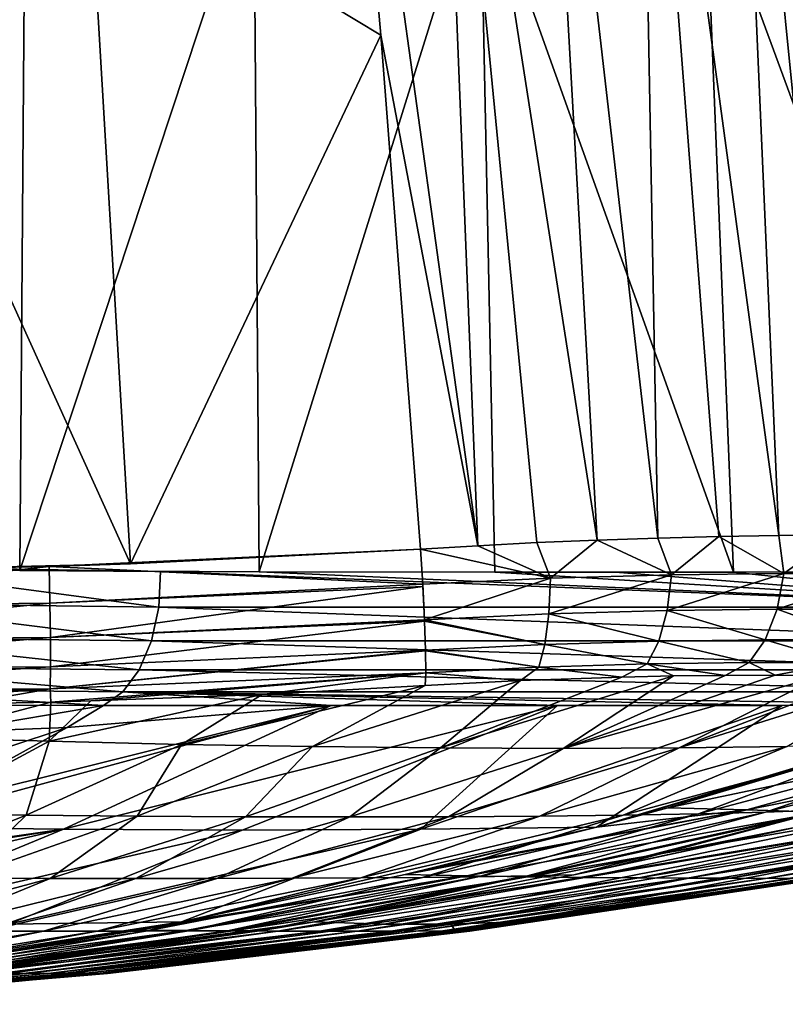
# Model space of a CAD drawing. Header units: metres. Extents: x -109 to 109, y -63 to 140.
# Tile 203 of 256: x 83.36 to 89.17, y -33.23 to -25.74. Entities that reach past the tile are written whole.
import ezdxf

# ---------------------------------------------------------------- set-up
doc = ezdxf.new("R2010")
doc.units = ezdxf.units.M
doc.layers.add('solid_502308_SW0001', color=7, linetype='CONTINUOUS')

msp = doc.modelspace()

# ---------------------------------------------------------------- linework, layer by layer
at = {"layer": 'solid_502308_SW0001'}
for points in [[(88.20652, -29.683811, 18.746817), (88.062027, -21.831959, 18.023813), (87.303139, -21.850935, 18.342606)], [(89.12484, -29.665642, 18.285698), (88.784157, -21.822145, 17.614407), (88.062027, -21.831959, 18.023813)], [(88.668495, -29.67248, 18.538494), (89.12484, -29.665642, 18.285698), (88.062027, -21.831959, 18.023813)], [(88.20652, -29.683811, 18.746817), (88.668495, -29.67248, 18.538494), (88.062027, -21.831959, 18.023813)], [(89.567696, -29.663374, 17.990814), (89.457687, -21.821667, 17.124821), (88.784157, -21.822145, 17.614407)], [(89.12484, -29.665642, 18.285698), (89.567696, -29.663374, 17.990814), (88.784157, -21.822145, 17.614407)], [(86.837967, -29.742239, 19.108324), (86.524689, -21.878906, 18.557617), (85.755653, -21.938784, 18.653214)], [(87.744423, -29.699492, 18.910601), (87.303139, -21.850935, 18.342606), (86.524689, -21.878906, 18.557617)], [(87.286835, -29.719168, 19.03071), (87.744423, -29.699492, 18.910601), (86.524689, -21.878906, 18.557617)], [(86.837967, -29.742239, 19.108324), (87.286835, -29.719168, 19.03071), (86.524689, -21.878906, 18.557617)], [(87.744423, -29.699492, 18.910601), (88.20652, -29.683811, 18.746817), (87.303139, -21.850935, 18.342606)], [(83.880814, -24.521862, 18.913002), (86.100304, -25.861841, 18.913191), (85.755653, -21.938784, 18.653214)], [(86.837967, -29.742239, 19.108324), (85.755653, -21.938784, 18.653214), (86.100304, -25.861841, 18.913191)], [(83.398071, -24.536474, -18.469723), (81.576668, -29.879784, -20.08251), (81.645569, -24.521868, -19.63928)], [(83.398071, -24.536474, -18.469723), (83.357712, -29.929745, -18.868874), (81.576668, -29.879784, -20.08251)], [(84.196915, -29.879791, 19.231091), (83.880814, -24.521862, 18.913002), (81.775566, -24.536476, 18.996902)], [(84.196915, -29.879791, 19.231091), (81.775566, -24.536476, 18.996902), (82.042747, -29.929747, 19.296103)], [(85.135246, -24.549185, -17.276522), (83.357712, -29.929745, -18.868874), (83.398071, -24.536474, -18.469723)], [(84.196915, -29.879791, 19.231091), (86.100304, -25.861841, 18.913191), (83.880814, -24.521862, 18.913002)], [(85.135246, -24.549185, -17.276522), (85.175697, -29.939701, -17.601845), (83.357712, -29.929745, -18.868874)], [(86.856094, -24.554462, -16.05969), (85.175697, -29.939701, -17.601845), (85.135246, -24.549185, -17.276522)], [(86.856094, -24.554462, -16.05969), (86.968109, -29.942436, -16.326023), (85.175697, -29.939701, -17.601845)], [(88.780365, -29.942444, -15.009432), (86.968109, -29.942436, -16.326023), (86.856094, -24.554462, -16.05969)], [(88.562195, -24.554499, -14.820246), (88.780365, -29.942444, -15.009432), (86.856094, -24.554462, -16.05969)], [(88.562195, -24.554499, -14.820246), (90.251343, -24.549223, -13.559797), (90.547768, -29.939732, -13.699072)], [(88.562195, -24.554499, -14.820246), (90.547768, -29.939732, -13.699072), (88.780365, -29.942444, -15.009432)], [(84.196915, -29.879791, 19.231091), (86.401909, -29.767963, 19.145357), (86.100304, -25.861841, 18.913191)], [(86.837967, -29.742239, 19.108324), (86.100304, -25.861841, 18.913191), (86.401909, -29.767963, 19.145357)], [(87.389786, -29.98909, 18.987877), (87.744423, -29.699492, 18.910601), (87.286835, -29.719168, 19.03071)], [(87.389786, -29.98909, 18.987877), (88.310089, -29.964195, 18.684286), (87.744423, -29.699492, 18.910601)], [(88.310089, -29.964195, 18.684286), (88.20652, -29.683811, 18.746817), (87.744423, -29.699492, 18.910601)], [(88.310089, -29.964195, 18.684286), (88.668495, -29.67248, 18.538494), (88.20652, -29.683811, 18.746817)], [(88.310089, -29.964195, 18.684286), (89.162888, -29.953424, 18.241259), (88.668495, -29.67248, 18.538494)], [(89.162888, -29.953424, 18.241259), (89.12484, -29.665642, 18.285698), (88.668495, -29.67248, 18.538494)], [(89.162888, -29.953424, 18.241259), (89.567696, -29.663374, 17.990814), (89.12484, -29.665642, 18.285698)], [(89.162888, -29.953424, 18.241259), (89.937141, -29.953451, 17.678442), (89.567696, -29.663374, 17.990814)], [(83.578407, -29.900412, 19.252098), (86.401909, -29.767963, 19.145357), (84.196915, -29.879791, 19.231091)], [(86.418625, -30.034201, 19.124462), (86.401909, -29.767963, 19.145357), (83.578407, -29.900412, 19.252098)], [(87.389786, -29.98909, 18.987877), (86.837967, -29.742239, 19.108324), (86.401909, -29.767963, 19.145357)], [(86.418625, -30.034201, 19.124462), (87.389786, -29.98909, 18.987877), (86.401909, -29.767963, 19.145357)], [(87.389786, -29.98909, 18.987877), (87.286835, -29.719168, 19.03071), (86.837967, -29.742239, 19.108324)], [(80.742607, -30.20982, 19.300304), (83.578407, -29.900412, 19.252098), (82.042747, -29.929747, 19.296103)], [(80.742607, -30.20982, 19.300304), (83.585365, -30.178535, 19.228464), (83.578407, -29.900412, 19.252098)], [(83.357712, -29.929745, -18.868874), (82.090172, -29.900431, -19.735435), (81.576668, -29.879784, -20.08251)], [(83.578407, -29.900412, 19.252098), (84.196915, -29.879791, 19.231091), (82.042747, -29.929747, 19.296103)], [(84.412094, -30.20982, -18.108017), (82.070686, -30.178545, -19.720381), (82.090172, -29.900431, -19.735435)], [(84.426094, -29.937273, -18.127611), (82.090172, -29.900431, -19.735435), (83.357712, -29.929745, -18.868874)], [(84.412094, -30.20982, -18.108017), (82.090172, -29.900431, -19.735435), (84.426094, -29.937273, -18.127611)], [(85.175697, -29.939701, -17.601845), (84.426094, -29.937273, -18.127611), (83.357712, -29.929745, -18.868874)], [(83.585365, -30.178535, 19.228464), (86.418625, -30.034201, 19.124462), (83.578407, -29.900412, 19.252098)], [(91.277031, -30.209913, -13.120853), (84.412094, -30.20982, -18.108017), (84.426094, -29.937273, -18.127611)], [(91.277031, -30.209913, -13.120853), (84.426094, -29.937273, -18.127611), (85.175697, -29.939701, -17.601845)], [(91.277031, -30.209913, -13.120853), (85.175697, -29.939701, -17.601845), (86.968109, -29.942436, -16.326023)], [(86.432663, -30.305202, 19.023117), (87.389786, -29.98909, 18.987877), (86.418625, -30.034201, 19.124462)], [(86.432663, -30.305202, 19.023117), (87.377754, -30.260757, 18.888069), (87.389786, -29.98909, 18.987877)], [(88.780365, -29.942444, -15.009432), (87.882576, -29.942736, -15.665037), (86.968109, -29.942436, -16.326023)], [(91.277031, -30.209913, -13.120853), (86.968109, -29.942436, -16.326023), (87.882576, -29.942736, -15.665037)], [(87.377754, -30.260757, 18.888069), (88.310089, -29.964195, 18.684286), (87.389786, -29.98909, 18.987877)], [(87.377754, -30.260757, 18.888069), (88.276627, -30.236036, 18.589985), (88.310089, -29.964195, 18.684286)], [(91.277031, -30.209913, -13.120853), (87.882576, -29.942736, -15.665037), (88.780365, -29.942444, -15.009432)], [(88.276627, -30.236036, 18.589985), (89.162888, -29.953424, 18.241259), (88.310089, -29.964195, 18.684286)], [(88.276627, -30.236036, 18.589985), (89.111786, -30.225281, 18.155281), (89.162888, -29.953424, 18.241259)], [(91.277031, -30.209913, -13.120853), (88.780365, -29.942444, -15.009432), (90.547768, -29.939732, -13.699072)], [(89.111786, -30.225281, 18.155281), (89.937141, -29.953451, 17.678442), (89.162888, -29.953424, 18.241259)], [(89.111786, -30.225281, 18.155281), (89.871208, -30.225307, 17.603233), (89.937141, -29.953451, 17.678442)], [(83.585365, -30.178535, 19.228464), (86.419632, -30.051355, 19.120602), (86.418625, -30.034201, 19.124462)], [(83.588921, -30.439367, 19.128891), (86.419632, -30.051355, 19.120602), (83.585365, -30.178535, 19.228464)], [(83.588921, -30.439367, 19.128891), (86.432663, -30.305202, 19.023117), (86.419632, -30.051355, 19.120602)], [(86.419632, -30.051355, 19.120602), (86.432663, -30.305202, 19.023117), (86.418625, -30.034201, 19.124462)], [(80.741051, -30.465639, 19.203266), (83.588921, -30.439367, 19.128891), (83.585365, -30.178535, 19.228464)], [(80.742607, -30.20982, 19.300304), (80.741051, -30.465639, 19.203266), (83.585365, -30.178535, 19.228464)], [(84.356323, -30.465639, -18.028591), (82.009293, -30.439367, -19.64192), (82.070686, -30.178545, -19.720381)], [(84.412094, -30.20982, -18.108017), (84.356323, -30.465639, -18.028591), (82.070686, -30.178545, -19.720381)], [(91.218712, -30.465841, -13.043228), (84.356323, -30.465639, -18.028591), (84.412094, -30.20982, -18.108017)], [(91.277031, -30.209913, -13.120853), (91.218712, -30.465841, -13.043228), (84.412094, -30.20982, -18.108017)], [(89.021561, -30.457069, 18.006811), (89.111786, -30.225281, 18.155281), (88.276627, -30.236036, 18.589985)], [(89.021561, -30.457069, 18.006811), (89.75782, -30.457096, 17.471603), (89.111786, -30.225281, 18.155281)], [(89.75782, -30.457096, 17.471603), (89.871208, -30.225307, 17.603233), (89.111786, -30.225281, 18.155281)], [(83.588921, -30.439367, 19.128891), (86.433159, -30.316471, 19.016823), (86.432663, -30.305202, 19.023117)], [(87.347084, -30.49242, 18.716894), (87.377754, -30.260757, 18.888069), (86.432663, -30.305202, 19.023117)], [(86.433159, -30.316471, 19.016823), (87.347084, -30.49242, 18.716894), (86.432663, -30.305202, 19.023117)], [(87.347084, -30.49242, 18.716894), (88.213539, -30.467852, 18.428152), (87.377754, -30.260757, 18.888069)], [(88.213539, -30.467852, 18.428152), (88.276627, -30.236036, 18.589985), (87.377754, -30.260757, 18.888069)], [(88.213539, -30.467852, 18.428152), (89.021561, -30.457069, 18.006811), (88.276627, -30.236036, 18.589985)], [(83.589287, -30.662556, 18.961121), (86.433159, -30.316471, 19.016823), (83.588921, -30.439367, 19.128891)], [(83.589287, -30.662556, 18.961121), (86.440826, -30.536051, 18.848328), (86.433159, -30.316471, 19.016823)], [(86.433159, -30.316471, 19.016823), (86.440826, -30.536051, 18.848328), (87.347084, -30.49242, 18.716894)], [(80.738228, -30.685579, 19.040537), (83.589287, -30.662556, 18.961121), (83.588921, -30.439367, 19.128891)], [(80.741051, -30.465639, 19.203266), (80.738228, -30.685579, 19.040537), (83.588921, -30.439367, 19.128891)], [(84.262955, -30.685579, -17.895283), (81.910385, -30.662552, -19.506418), (82.009293, -30.439367, -19.64192)], [(84.356323, -30.465639, -18.028591), (84.262955, -30.685579, -17.895283), (82.009293, -30.439367, -19.64192)], [(91.120743, -30.685871, -12.913177), (84.262955, -30.685579, -17.895283), (84.356323, -30.465639, -18.028591)], [(91.218712, -30.465841, -13.043228), (91.120743, -30.685871, -12.913177), (84.356323, -30.465639, -18.028591)], [(87.300423, -30.664639, 18.488701), (87.347084, -30.49242, 18.716894), (86.440826, -30.536051, 18.848328)], [(87.300423, -30.664639, 18.488701), (88.126167, -30.640188, 18.212341), (87.347084, -30.49242, 18.716894)], [(88.126167, -30.640188, 18.212341), (88.213539, -30.467852, 18.428152), (87.347084, -30.49242, 18.716894)], [(88.126167, -30.640188, 18.212341), (88.899834, -30.629343, 17.808277), (88.213539, -30.467852, 18.428152)], [(88.899834, -30.629343, 17.808277), (89.021561, -30.457069, 18.006811), (88.213539, -30.467852, 18.428152)], [(88.899834, -30.629343, 17.808277), (89.606514, -30.629368, 17.294577), (89.021561, -30.457069, 18.006811)], [(89.606514, -30.629368, 17.294577), (89.75782, -30.457096, 17.471603), (89.021561, -30.457069, 18.006811)], [(83.586441, -30.830704, 18.738232), (86.440964, -30.541798, 18.842447), (86.440826, -30.536051, 18.848328)], [(83.586441, -30.830704, 18.738232), (86.440826, -30.536051, 18.848328), (83.589287, -30.662556, 18.961121)], [(83.586441, -30.830704, 18.738232), (86.442543, -30.709019, 18.611633), (86.440964, -30.541798, 18.842447)], [(86.440964, -30.541798, 18.842447), (87.300423, -30.664639, 18.488701), (86.440826, -30.536051, 18.848328)], [(86.440964, -30.541798, 18.842447), (86.442543, -30.709019, 18.611633), (87.300423, -30.664639, 18.488701)], [(80.734367, -30.853172, 18.824299), (83.586441, -30.830704, 18.738232), (83.589287, -30.662556, 18.961121)], [(80.738228, -30.685579, 19.040537), (80.734367, -30.853172, 18.824299), (83.589287, -30.662556, 18.961121)], [(84.138977, -30.853172, -17.718075), (81.781685, -30.830702, -19.324442), (81.910385, -30.662552, -19.506418)], [(84.262955, -30.685579, -17.895283), (84.138977, -30.853172, -17.718075), (81.910385, -30.662552, -19.506418)], [(86.442543, -30.709019, 18.611633), (87.160889, -30.766102, 18.242744), (87.300423, -30.664639, 18.488701)], [(87.300423, -30.664639, 18.488701), (87.160889, -30.766102, 18.242744), (87.931793, -30.740484, 17.9995)], [(87.300423, -30.664639, 18.488701), (87.931793, -30.740484, 17.9995), (88.126167, -30.640188, 18.212341)], [(88.126167, -30.640188, 18.212341), (87.931793, -30.740484, 17.9995), (88.325539, -30.732491, 17.820213)], [(88.126167, -30.640188, 18.212341), (88.717438, -30.72773, 17.601908), (88.899834, -30.629343, 17.808277)], [(88.126167, -30.640188, 18.212341), (88.325539, -30.732491, 17.820213), (88.717438, -30.72773, 17.601908)], [(88.899834, -30.629343, 17.808277), (88.717438, -30.72773, 17.601908), (89.098618, -30.726145, 17.347757)], [(88.899834, -30.629343, 17.808277), (89.098618, -30.726145, 17.347757), (89.606514, -30.629368, 17.294577)], [(89.606514, -30.629368, 17.294577), (89.098618, -30.726145, 17.347757), (89.458633, -30.727684, 17.064138)], [(83.586441, -30.830704, 18.738232), (83.592178, -30.930452, 18.476955), (86.442543, -30.709019, 18.611633)], [(86.442543, -30.709019, 18.611633), (83.592178, -30.930452, 18.476955), (83.897278, -30.922432, 18.464285)], [(86.442543, -30.709019, 18.611633), (83.897278, -30.922432, 18.464285), (85.19754, -30.873741, 18.404909)], [(90.990456, -30.853535, -12.740438), (84.138977, -30.853172, -17.718075), (84.262955, -30.685579, -17.895283)], [(91.120743, -30.685871, -12.913177), (90.990456, -30.853535, -12.740438), (84.262955, -30.685579, -17.895283)], [(86.442543, -30.709019, 18.611633), (85.19754, -30.873741, 18.404909), (86.437866, -30.804544, 18.343134)], [(86.442543, -30.709019, 18.611633), (86.437866, -30.804544, 18.343134), (87.160889, -30.766102, 18.242744)], [(86.553452, -31.279039, 15.746587), (88.325539, -30.732491, 17.820213), (87.931793, -30.740484, 17.9995)], [(86.553452, -31.279039, 15.746587), (87.487488, -31.282457, 15.12295), (88.325539, -30.732491, 17.820213)], [(86.553452, -31.279039, 15.746587), (87.931793, -30.740484, 17.9995), (87.160889, -30.766102, 18.242744)], [(87.487488, -31.282457, 15.12295), (89.098618, -30.726145, 17.347757), (88.717438, -30.72773, 17.601908)], [(87.487488, -31.282457, 15.12295), (89.458633, -30.727684, 17.064138), (89.098618, -30.726145, 17.347757)], [(87.487488, -31.282457, 15.12295), (88.36924, -31.279039, 14.427333), (89.458633, -30.727684, 17.064138)], [(87.487488, -31.282457, 15.12295), (88.717438, -30.72773, 17.601908), (88.325539, -30.732491, 17.820213)], [(88.36924, -31.279039, 14.427333), (89.788139, -30.732395, 16.759022), (89.458633, -30.727684, 17.064138)], [(88.36924, -31.279039, 14.427333), (90.081184, -30.740347, 16.439863), (89.788139, -30.732395, 16.759022)], [(88.36924, -31.279039, 14.427333), (89.186958, -31.268854, 13.670877), (90.081184, -30.740347, 16.439863)], [(84.585556, -31.252064, 16.75069), (86.437866, -30.804544, 18.343134), (85.19754, -30.873741, 18.404909)], [(84.585556, -31.252064, 16.75069), (85.581329, -31.268854, 16.290535), (86.437866, -30.804544, 18.343134)], [(85.581329, -31.268854, 16.290535), (87.160889, -30.766102, 18.242744), (86.437866, -30.804544, 18.343134)], [(85.581329, -31.268854, 16.290535), (86.553452, -31.279039, 15.746587), (87.160889, -30.766102, 18.242744)], [(83.586441, -30.830704, 18.738232), (80.729729, -30.955465, 18.57065), (81.876968, -30.953981, 18.538671)], [(80.734367, -30.853172, 18.824299), (80.729729, -30.955465, 18.57065), (83.586441, -30.830704, 18.738232)], [(81.781685, -30.830702, -19.324442), (83.993752, -30.956282, -17.510292), (83.046532, -30.954323, -18.157049)], [(84.138977, -30.853172, -17.718075), (83.993752, -30.956282, -17.510292), (81.781685, -30.830702, -19.324442)], [(83.586441, -30.830704, 18.738232), (81.876968, -30.953981, 18.538671), (82.934151, -30.943289, 18.503935)], [(83.586441, -30.830704, 18.738232), (82.934151, -30.943289, 18.503935), (83.592178, -30.930452, 18.476955)], [(83.579628, -31.228962, 17.128559), (85.19754, -30.873741, 18.404909), (83.897278, -30.922432, 18.464285)], [(83.579628, -31.228962, 17.128559), (84.585556, -31.252064, 16.75069), (85.19754, -30.873741, 18.404909)], [(84.138977, -30.853172, -17.718075), (85.723022, -30.955963, -16.298489), (83.993752, -30.956282, -17.510292)], [(84.138977, -30.853172, -17.718075), (90.837456, -30.955465, -12.537814), (89.150894, -30.955963, -13.807996)], [(90.990456, -30.853535, -12.740438), (90.837456, -30.955465, -12.537814), (84.138977, -30.853172, -17.718075)], [(84.138977, -30.853172, -17.718075), (89.150894, -30.955963, -13.807996), (87.444054, -30.955753, -15.062944)], [(84.138977, -30.853172, -17.718075), (87.444054, -30.955753, -15.062944), (85.723022, -30.955963, -16.298489)], [(82.311562, -31.88205, -13.70661), (82.615402, -31.73077, -14.393506), (85.723022, -30.955963, -16.298489)], [(83.687721, -31.896368, -12.751047), (82.311562, -31.88205, -13.70661), (85.723022, -30.955963, -16.298489)], [(82.573959, -31.199949, 17.43218), (83.592178, -30.930452, 18.476955), (82.934151, -30.943289, 18.503935)], [(82.573959, -31.199949, 17.43218), (83.579628, -31.228962, 17.128559), (83.592178, -30.930452, 18.476955)], [(82.615402, -31.73077, -14.393506), (83.716621, -31.123528, -16.883472), (85.723022, -30.955963, -16.298489)], [(82.79435, -31.158852, -17.310829), (83.046532, -30.954323, -18.157049), (83.993752, -30.956282, -17.510292)], [(82.79435, -31.158852, -17.310829), (83.993752, -30.956282, -17.510292), (83.716621, -31.123528, -16.883472)], [(83.579628, -31.228962, 17.128559), (83.897278, -30.922432, 18.464285), (83.592178, -30.930452, 18.476955)], [(83.687721, -31.896368, -12.751047), (85.723022, -30.955963, -16.298489), (87.444054, -30.955753, -15.062944)], [(85.046776, -31.90353, -11.763637), (83.687721, -31.896368, -12.751047), (87.444054, -30.955753, -15.062944)], [(83.716621, -31.123528, -16.883472), (83.993752, -30.956282, -17.510292), (85.723022, -30.955963, -16.298489)], [(86.40583, -31.896368, -10.776226), (85.046776, -31.90353, -11.763637), (87.444054, -30.955753, -15.062944)], [(86.40583, -31.896368, -10.776226), (87.444054, -30.955753, -15.062944), (89.150894, -30.955963, -13.807996)], [(86.40583, -31.896368, -10.776226), (89.150894, -30.955963, -13.807996), (87.739891, -31.882048, -9.762712)], [(87.739891, -31.882048, -9.762712), (90.837456, -30.955465, -12.537814), (90.306267, -31.130222, -12.062069)], [(89.150894, -30.955963, -13.807996), (90.837456, -30.955465, -12.537814), (87.739891, -31.882048, -9.762712)], [(81.842445, -31.744663, -14.773999), (83.716621, -31.123528, -16.883472), (82.615402, -31.73077, -14.393506)], [(81.842445, -31.744663, -14.773999), (82.79435, -31.158852, -17.310829), (83.716621, -31.123528, -16.883472)], [(82.552414, -31.780453, 14.598688), (83.579628, -31.228962, 17.128559), (82.573959, -31.199949, 17.43218)], [(87.739891, -31.882048, -9.762712), (90.306267, -31.130222, -12.062069), (88.282906, -31.735294, -10.249279)], [(88.282906, -31.735294, -10.249279), (90.306267, -31.130222, -12.062069), (90.997009, -31.165218, -11.318481)], [(88.88269, -31.749098, -9.632615), (88.282906, -31.735294, -10.249279), (90.997009, -31.165218, -11.318481)], [(88.88269, -31.749098, -9.632615), (90.997009, -31.165218, -11.318481), (91.66143, -31.19964, -10.533568)], [(89.443123, -31.766369, -8.965427), (88.88269, -31.749098, -9.632615), (91.66143, -31.19964, -10.533568)], [(89.024605, -31.766775, 9.537913), (91.202049, -31.199949, 11.163483), (90.602516, -31.228962, 12.02611)], [(89.024605, -31.766775, 9.537913), (89.485893, -31.749514, 8.798841), (91.202049, -31.199949, 11.163483)], [(82.552414, -31.780453, 14.598688), (83.404617, -31.790813, 14.275766), (83.579628, -31.228962, 17.128559)], [(83.404617, -31.790813, 14.275766), (84.585556, -31.252064, 16.75069), (83.579628, -31.228962, 17.128559)], [(83.404617, -31.790813, 14.275766), (84.24868, -31.798065, 13.883502), (84.585556, -31.252064, 16.75069)], [(84.24868, -31.798065, 13.883502), (85.581329, -31.268854, 16.290535), (84.585556, -31.252064, 16.75069)], [(84.24868, -31.798065, 13.883502), (85.073174, -31.802357, 13.420708), (85.581329, -31.268854, 16.290535)], [(85.073174, -31.802357, 13.420708), (86.553452, -31.279039, 15.746587), (85.581329, -31.268854, 16.290535)], [(87.30957, -31.798065, 11.659612), (89.186958, -31.268854, 13.670877), (88.36924, -31.279039, 14.427333)], [(87.30957, -31.798065, 11.659612), (87.943459, -31.790813, 10.978081), (89.186958, -31.268854, 13.670877)], [(87.943459, -31.790813, 10.978081), (89.932297, -31.252064, 12.866035), (89.186958, -31.268854, 13.670877)], [(87.943459, -31.790813, 10.978081), (88.513908, -31.780453, 10.267378), (89.932297, -31.252064, 12.866035)], [(88.513908, -31.780453, 10.267378), (90.602516, -31.228962, 12.02611), (89.932297, -31.252064, 12.866035)], [(88.513908, -31.780453, 10.267378), (89.024605, -31.766775, 9.537913), (90.602516, -31.228962, 12.02611)], [(85.073174, -31.802357, 13.420708), (85.86586, -31.803776, 12.890926), (86.553452, -31.279039, 15.746587)], [(85.86586, -31.803776, 12.890926), (87.487488, -31.282457, 15.12295), (86.553452, -31.279039, 15.746587)], [(85.86586, -31.803776, 12.890926), (86.614655, -31.802357, 12.300742), (87.487488, -31.282457, 15.12295)], [(86.614655, -31.802357, 12.300742), (88.36924, -31.279039, 14.427333), (87.487488, -31.282457, 15.12295)], [(86.614655, -31.802357, 12.300742), (87.30957, -31.798065, 11.659612), (88.36924, -31.279039, 14.427333)], [(82.218819, -32.267403, 11.792354), (83.404617, -31.790813, 14.275766), (82.552414, -31.780453, 14.598688)], [(82.218819, -32.267403, 11.792354), (82.911255, -32.269485, 11.469109), (83.404617, -31.790813, 14.275766)], [(82.911255, -32.269485, 11.469109), (84.24868, -31.798065, 13.883502), (83.404617, -31.790813, 14.275766)], [(82.911255, -32.269485, 11.469109), (83.588219, -32.270618, 11.088134), (84.24868, -31.798065, 13.883502)], [(83.588219, -32.270618, 11.088134), (85.073174, -31.802357, 13.420708), (84.24868, -31.798065, 13.883502)], [(83.588219, -32.270618, 11.088134), (84.239548, -32.270973, 10.652466), (85.073174, -31.802357, 13.420708)], [(84.239548, -32.270973, 10.652466), (85.86586, -31.803776, 12.890926), (85.073174, -31.802357, 13.420708)], [(84.855148, -32.270618, 10.167637), (86.614655, -31.802357, 12.300742), (85.86586, -31.803776, 12.890926)], [(84.855148, -32.270618, 10.167637), (85.426659, -32.269485, 9.641525), (86.614655, -31.802357, 12.300742)], [(85.426659, -32.269485, 9.641525), (87.30957, -31.798065, 11.659612), (86.614655, -31.802357, 12.300742)], [(85.426659, -32.269485, 9.641525), (85.948044, -32.267403, 9.08287), (87.30957, -31.798065, 11.659612)], [(85.948044, -32.267403, 9.08287), (87.943459, -31.790813, 10.978081), (87.30957, -31.798065, 11.659612)], [(85.948044, -32.267403, 9.08287), (86.417206, -32.264057, 8.500924), (87.943459, -31.790813, 10.978081)], [(86.286118, -32.242004, -8.460192), (86.515266, -32.188461, -8.665481), (88.88269, -31.749098, -9.632615)], [(86.756493, -32.251316, -7.937553), (86.286118, -32.242004, -8.460192), (88.88269, -31.749098, -9.632615)], [(86.417206, -32.264057, 8.500924), (88.513908, -31.780453, 10.267378), (87.943459, -31.790813, 10.978081)], [(86.417206, -32.264057, 8.500924), (86.837082, -32.259033, 7.904207), (88.513908, -31.780453, 10.267378)], [(86.515266, -32.188461, -8.665481), (87.739891, -31.882048, -9.762712), (88.88269, -31.749098, -9.632615)], [(86.756493, -32.251316, -7.937553), (88.88269, -31.749098, -9.632615), (89.443123, -31.766369, -8.965427)], [(87.213959, -32.258572, -7.39022), (86.756493, -32.251316, -7.937553), (89.443123, -31.766369, -8.965427)], [(86.837082, -32.259033, 7.904207), (89.024605, -31.766775, 9.537913), (88.513908, -31.780453, 10.267378)], [(86.837082, -32.259033, 7.904207), (87.216179, -32.251785, 7.300134), (89.024605, -31.766775, 9.537913)], [(87.213959, -32.258572, -7.39022), (89.443123, -31.766369, -8.965427), (89.979141, -31.780056, -8.254212)], [(87.651817, -32.263603, -6.806362), (87.213959, -32.258572, -7.39022), (89.979141, -31.780056, -8.254212)], [(87.216179, -32.251785, 7.300134), (87.56778, -32.242489, 6.691398), (89.485893, -31.749514, 8.798841)], [(87.216179, -32.251785, 7.300134), (89.485893, -31.749514, 8.798841), (89.024605, -31.766775, 9.537913)], [(89.485893, -31.749514, 8.798841), (87.56778, -32.242489, 6.691398), (87.83606, -32.188503, 6.847187)], [(87.651817, -32.263603, -6.806362), (89.979141, -31.780056, -8.254212), (90.478851, -31.790424, -7.491956)], [(88.060394, -32.266953, -6.180194), (87.651817, -32.263603, -6.806362), (90.478851, -31.790424, -7.491956)], [(87.739891, -31.882048, -9.762712), (88.282906, -31.735294, -10.249279), (88.88269, -31.749098, -9.632615)], [(89.485893, -31.749514, 8.798841), (87.83606, -32.188503, 6.847187), (89.2593, -31.8818, 7.673551)], [(88.060394, -32.266953, -6.180194), (90.478851, -31.790424, -7.491956), (90.931206, -31.79768, -6.678381)], [(88.430679, -32.269039, -5.511547), (88.060394, -32.266953, -6.180194), (90.931206, -31.79768, -6.678381)], [(88.430679, -32.269039, -5.511547), (90.931206, -31.79768, -6.678381), (91.326271, -31.801975, -5.819239)], [(88.754501, -32.270176, -4.805276), (88.430679, -32.269039, -5.511547), (91.326271, -31.801975, -5.819239)], [(88.754501, -32.270176, -4.805276), (91.326271, -31.801975, -5.819239), (91.656227, -31.803396, -4.924591)], [(89.025429, -32.270531, -4.069818), (91.656227, -31.803396, -4.924591), (91.915154, -31.801975, -4.006865)], [(89.238548, -32.270176, -3.315576), (89.025429, -32.270531, -4.069818), (91.915154, -31.801975, -4.006865)], [(84.239548, -32.270973, 10.652466), (84.855148, -32.270618, 10.167637), (85.86586, -31.803776, 12.890926)], [(89.025429, -32.270531, -4.069818), (88.754501, -32.270176, -4.805276), (91.656227, -31.803396, -4.924591)], [(80.598289, -32.601997, -9.832635), (83.687721, -31.896368, -12.751047), (81.941315, -32.619839, -8.887911)], [(81.528847, -32.239105, -11.936899), (83.687721, -31.896368, -12.751047), (80.598289, -32.601997, -9.832635)], [(81.6465, -32.188446, -12.20295), (83.687721, -31.896368, -12.751047), (81.528847, -32.239105, -11.936899)], [(81.6465, -32.188446, -12.20295), (82.311562, -31.88205, -13.70661), (83.687721, -31.896368, -12.751047)], [(81.941315, -32.619839, -8.887911), (83.687721, -31.896368, -12.751047), (85.046776, -31.90353, -11.763637)], [(81.941315, -32.619839, -8.887911), (85.046776, -31.90353, -11.763637), (83.271446, -32.619839, -7.921515)], [(83.271446, -32.619839, -7.921515), (86.40583, -31.896368, -10.776226), (84.584946, -32.602001, -6.936153)], [(83.271446, -32.619839, -7.921515), (85.046776, -31.90353, -11.763637), (86.40583, -31.896368, -10.776226)], [(84.584946, -32.602001, -6.936153), (87.739891, -31.882048, -9.762712), (86.286118, -32.242004, -8.460192)], [(86.40583, -31.896368, -10.776226), (87.739891, -31.882048, -9.762712), (84.584946, -32.602001, -6.936153)], [(85.59581, -32.601875, 5.546279), (89.81102, -31.896116, 6.091473), (89.2593, -31.8818, 7.673551)], [(87.56778, -32.242489, 6.691398), (85.59581, -32.601875, 5.546279), (89.2593, -31.8818, 7.673551)], [(86.12709, -32.619717, 3.992459), (89.81102, -31.896116, 6.091473), (85.59581, -32.601875, 5.546279)], [(86.12709, -32.619717, 3.992459), (90.33017, -31.903278, 4.493683), (89.81102, -31.896116, 6.091473)], [(86.635193, -32.619717, 2.428682), (90.33017, -31.903278, 4.493683), (86.12709, -32.619717, 3.992459)], [(86.286118, -32.242004, -8.460192), (87.739891, -31.882048, -9.762712), (86.515266, -32.188461, -8.665481)], [(86.635193, -32.619717, 2.428682), (90.849327, -31.896116, 2.895894), (90.33017, -31.903278, 4.493683)], [(87.118698, -32.601875, 0.859339), (90.849327, -31.896116, 2.895894), (86.635193, -32.619717, 2.428682)], [(89.389923, -32.242004, 1.092292), (90.849327, -31.896116, 2.895894), (87.118698, -32.601875, 0.859339)], [(87.83606, -32.188503, 6.847187), (87.56778, -32.242489, 6.691398), (89.2593, -31.8818, 7.673551)], [(84.244049, -32.666176, -6.630723), (84.584946, -32.602001, -6.936153), (86.756493, -32.251316, -7.937553)], [(84.620605, -32.667755, -6.233452), (84.244049, -32.666176, -6.630723), (86.756493, -32.251316, -7.937553)], [(84.584946, -32.602001, -6.936153), (86.286118, -32.242004, -8.460192), (86.756493, -32.251316, -7.937553)], [(84.620605, -32.667755, -6.233452), (86.756493, -32.251316, -7.937553), (87.213959, -32.258572, -7.39022)], [(87.216179, -32.251785, 7.300134), (85.59581, -32.601875, 5.546279), (87.56778, -32.242489, 6.691398)], [(86.733643, -32.667755, 0.269756), (89.389923, -32.242004, 1.092292), (87.118698, -32.601875, 0.859339)], [(86.733643, -32.667755, 0.269756), (89.463272, -32.251316, 0.392963), (89.389923, -32.242004, 1.092292)], [(86.733643, -32.667755, 0.269756), (86.770515, -32.669895, -0.284454), (89.463272, -32.251316, 0.392963)], [(86.770515, -32.669895, -0.284454), (89.511658, -32.258572, -0.318754), (89.463272, -32.251316, 0.392963)], [(82.099907, -32.671013, 8.748696), (83.588219, -32.270618, 11.088134), (82.911255, -32.269485, 11.469109)], [(82.099907, -32.671013, 8.748696), (82.608894, -32.670918, 8.408037), (83.588219, -32.270618, 11.088134)], [(82.608894, -32.670918, 8.408037), (84.239548, -32.270973, 10.652466), (83.588219, -32.270618, 11.088134)], [(82.608894, -32.670918, 8.408037), (83.090157, -32.671013, 8.029222), (84.239548, -32.270973, 10.652466)], [(83.090157, -32.671013, 8.029222), (84.855148, -32.270618, 10.167637), (84.239548, -32.270973, 10.652466)], [(83.090157, -32.671013, 8.029222), (83.537003, -32.67123, 7.618503), (84.855148, -32.270618, 10.167637)], [(83.537003, -32.67123, 7.618503), (85.426659, -32.269485, 9.641525), (84.855148, -32.270618, 10.167637)], [(83.537003, -32.67123, 7.618503), (83.944595, -32.67141, 7.182787), (85.426659, -32.269485, 9.641525)], [(83.944595, -32.67141, 7.182787), (85.948044, -32.267403, 9.08287), (85.426659, -32.269485, 9.641525)], [(83.944595, -32.67141, 7.182787), (84.311203, -32.671253, 6.72935), (85.948044, -32.267403, 9.08287)], [(84.311203, -32.671253, 6.72935), (86.417206, -32.264057, 8.500924), (85.948044, -32.267403, 9.08287)], [(84.311203, -32.671253, 6.72935), (84.639076, -32.670364, 6.264841), (86.417206, -32.264057, 8.500924)], [(84.976181, -32.669895, -5.806789), (84.620605, -32.667755, -6.233452), (87.213959, -32.258572, -7.39022)], [(84.639076, -32.670364, 6.264841), (86.837082, -32.259033, 7.904207), (86.417206, -32.264057, 8.500924)], [(84.639076, -32.670364, 6.264841), (84.934875, -32.668228, 5.794994), (86.837082, -32.259033, 7.904207)], [(84.934875, -32.668228, 5.794994), (85.196236, -32.666653, 5.314279), (87.216179, -32.251785, 7.300134)], [(84.934875, -32.668228, 5.794994), (87.216179, -32.251785, 7.300134), (86.837082, -32.259033, 7.904207)], [(84.976181, -32.669895, -5.806789), (87.213959, -32.258572, -7.39022), (87.651817, -32.263603, -6.806362)], [(85.316757, -32.670788, -5.351258), (84.976181, -32.669895, -5.806789), (87.651817, -32.263603, -6.806362)], [(87.216179, -32.251785, 7.300134), (85.196236, -32.666653, 5.314279), (85.59581, -32.601875, 5.546279)], [(85.316757, -32.670788, -5.351258), (87.651817, -32.263603, -6.806362), (88.060394, -32.266953, -6.180194)], [(85.634827, -32.670944, -4.862302), (85.316757, -32.670788, -5.351258), (88.060394, -32.266953, -6.180194)], [(85.634827, -32.670944, -4.862302), (88.060394, -32.266953, -6.180194), (88.430679, -32.269039, -5.511547)], [(85.92337, -32.670769, -4.339828), (85.634827, -32.670944, -4.862302), (88.430679, -32.269039, -5.511547)], [(85.92337, -32.670769, -4.339828), (88.430679, -32.269039, -5.511547), (88.754501, -32.270176, -4.805276)], [(86.175995, -32.670555, -3.787734), (85.92337, -32.670769, -4.339828), (88.754501, -32.270176, -4.805276)], [(86.175995, -32.670555, -3.787734), (88.754501, -32.270176, -4.805276), (89.025429, -32.270531, -4.069818)], [(86.387627, -32.67046, -3.212762), (86.175995, -32.670555, -3.787734), (89.025429, -32.270531, -4.069818)], [(86.387627, -32.67046, -3.212762), (89.025429, -32.270531, -4.069818), (89.238548, -32.270176, -3.315576)], [(86.554382, -32.670555, -2.623207), (86.387627, -32.67046, -3.212762), (89.238548, -32.270176, -3.315576)], [(86.554382, -32.670555, -2.623207), (89.238548, -32.270176, -3.315576), (89.391716, -32.269039, -2.553845)], [(86.67453, -32.670769, -2.028058), (86.554382, -32.670555, -2.623207), (89.391716, -32.269039, -2.553845)], [(86.67453, -32.670769, -2.028058), (89.391716, -32.269039, -2.553845), (89.485191, -32.266953, -1.795244)], [(86.748207, -32.670944, -1.435754), (86.67453, -32.670769, -2.028058), (89.485191, -32.266953, -1.795244)], [(86.748207, -32.670944, -1.435754), (89.485191, -32.266953, -1.795244), (89.522705, -32.263603, -1.048493)], [(86.778297, -32.670788, -0.8532), (86.748207, -32.670944, -1.435754), (89.522705, -32.263603, -1.048493)], [(86.770515, -32.669895, -0.284454), (86.778297, -32.670788, -0.8532), (89.511658, -32.258572, -0.318754)], [(86.778297, -32.670788, -0.8532), (89.522705, -32.263603, -1.048493), (89.511658, -32.258572, -0.318754)], [(81.385345, -33.099659, -4.069597), (84.584946, -32.602001, -6.936153), (82.217018, -32.992813, -4.814688)], [(83.271446, -32.619839, -7.921515), (84.584946, -32.602001, -6.936153), (81.385345, -33.099659, -4.069597)], [(85.59581, -32.601875, 5.546279), (82.842094, -32.993244, 3.947294), (81.880455, -33.099617, 3.388887)], [(86.12709, -32.619717, 3.992459), (85.59581, -32.601875, 5.546279), (81.880455, -33.099617, 3.388887)], [(86.12709, -32.619717, 3.992459), (81.880455, -33.099617, 3.388887), (82.367493, -33.111206, 1.906464)], [(82.217018, -32.992813, -4.814688), (84.584946, -32.602001, -6.936153), (84.244049, -32.666176, -6.630723)], [(86.635193, -32.619717, 2.428682), (82.367493, -33.111206, 1.906464), (82.844887, -33.099613, 0.420895)], [(86.635193, -32.619717, 2.428682), (86.12709, -32.619717, 3.992459), (82.367493, -33.111206, 1.906464)], [(85.59581, -32.601875, 5.546279), (82.966972, -32.978279, 4.019806), (82.842094, -32.993244, 3.947294)], [(86.635193, -32.619717, 2.428682), (82.844887, -33.099613, 0.420895), (83.955185, -32.992813, 0.534789)], [(85.59581, -32.601875, 5.546279), (85.196236, -32.666653, 5.314279), (82.966972, -32.978279, 4.019806)], [(84.094933, -32.978252, 0.549122), (86.635193, -32.619717, 2.428682), (83.955185, -32.992813, 0.534789)], [(84.094933, -32.978252, 0.549122), (86.662529, -32.666172, 0.812524), (86.635193, -32.619717, 2.428682)], [(86.662529, -32.666172, 0.812524), (87.118698, -32.601875, 0.859339), (86.635193, -32.619717, 2.428682)], [(86.733643, -32.667755, 0.269756), (87.118698, -32.601875, 0.859339), (86.662529, -32.666172, 0.812524)], [(81.640442, -32.992725, 5.59116), (83.537003, -32.67123, 7.618503), (83.090157, -32.671013, 8.029222)], [(81.640442, -32.992725, 5.59116), (81.933075, -32.99342, 5.278704), (83.537003, -32.67123, 7.618503)], [(81.933075, -32.99342, 5.278704), (83.944595, -32.67141, 7.182787), (83.537003, -32.67123, 7.618503)], [(81.933075, -32.99342, 5.278704), (82.196175, -32.994125, 4.953737), (83.944595, -32.67141, 7.182787)], [(82.196175, -32.994125, 4.953737), (84.311203, -32.671253, 6.72935), (83.944595, -32.67141, 7.182787)], [(82.196175, -32.994125, 4.953737), (82.431351, -32.994579, 4.621038), (84.311203, -32.671253, 6.72935)], [(82.217018, -32.992813, -4.814688), (84.244049, -32.666176, -6.630723), (82.321571, -32.978268, -4.908352)], [(82.217018, -32.992813, -4.814688), (82.321571, -32.978268, -4.908352), (84.620605, -32.667755, -6.233452)], [(82.476677, -32.994011, -4.521287), (82.217018, -32.992813, -4.814688), (84.620605, -32.667755, -6.233452)], [(82.321571, -32.978268, -4.908352), (84.244049, -32.666176, -6.630723), (84.620605, -32.667755, -6.233452)], [(82.431351, -32.994579, 4.621038), (84.639076, -32.670364, 6.264841), (84.311203, -32.671253, 6.72935)], [(82.431351, -32.994579, 4.621038), (82.643402, -32.994438, 4.284699), (84.639076, -32.670364, 6.264841)], [(82.476677, -32.994011, -4.521287), (84.620605, -32.667755, -6.233452), (84.976181, -32.669895, -5.806789)], [(82.731178, -32.994152, -4.215494), (82.476677, -32.994011, -4.521287), (84.976181, -32.669895, -5.806789)], [(82.643402, -32.994438, 4.284699), (82.842094, -32.993244, 3.947294), (84.934875, -32.668228, 5.794994)], [(82.643402, -32.994438, 4.284699), (84.934875, -32.668228, 5.794994), (84.639076, -32.670364, 6.264841)], [(82.731178, -32.994152, -4.215494), (84.976181, -32.669895, -5.806789), (85.316757, -32.670788, -5.351258)], [(82.975067, -32.993702, -3.88882), (82.731178, -32.994152, -4.215494), (85.316757, -32.670788, -5.351258)], [(84.934875, -32.668228, 5.794994), (82.842094, -32.993244, 3.947294), (82.966972, -32.978279, 4.019806)], [(84.934875, -32.668228, 5.794994), (82.966972, -32.978279, 4.019806), (85.196236, -32.666653, 5.314279)], [(82.975067, -32.993702, -3.88882), (85.316757, -32.670788, -5.351258), (85.634827, -32.670944, -4.862302)], [(83.202965, -32.992996, -3.537966), (82.975067, -32.993702, -3.88882), (85.634827, -32.670944, -4.862302)], [(83.202965, -32.992996, -3.537966), (85.634827, -32.670944, -4.862302), (85.92337, -32.670769, -4.339828)], [(83.409821, -32.992302, -3.16288), (83.202965, -32.992996, -3.537966), (85.92337, -32.670769, -4.339828)], [(83.409821, -32.992302, -3.16288), (85.92337, -32.670769, -4.339828), (86.175995, -32.670555, -3.787734)], [(83.591049, -32.99181, -2.766409), (83.409821, -32.992302, -3.16288), (86.175995, -32.670555, -3.787734)], [(83.591049, -32.99181, -2.766409), (86.175995, -32.670555, -3.787734), (86.387627, -32.67046, -3.212762)], [(83.742981, -32.991631, -2.353465), (83.591049, -32.99181, -2.766409), (86.387627, -32.67046, -3.212762)], [(83.742981, -32.991631, -2.353465), (86.387627, -32.67046, -3.212762), (86.554382, -32.670555, -2.623207)], [(83.862793, -32.99181, -1.930083), (83.742981, -32.991631, -2.353465), (86.554382, -32.670555, -2.623207)], [(83.862793, -32.99181, -1.930083), (86.554382, -32.670555, -2.623207), (86.67453, -32.670769, -2.028058)], [(83.949226, -32.992302, -1.502801), (83.862793, -32.99181, -1.930083), (86.67453, -32.670769, -2.028058)], [(83.949226, -32.992302, -1.502801), (86.67453, -32.670769, -2.028058), (86.748207, -32.670944, -1.435754)], [(84.00235, -32.992996, -1.077746), (83.949226, -32.992302, -1.502801), (86.748207, -32.670944, -1.435754)], [(83.99276, -32.994011, 0.144761), (86.662529, -32.666172, 0.812524), (84.094933, -32.978252, 0.549122)], [(83.99276, -32.994011, 0.144761), (86.733643, -32.667755, 0.269756), (86.662529, -32.666172, 0.812524)], [(83.99276, -32.994011, 0.144761), (84.018913, -32.994152, -0.252256), (86.733643, -32.667755, 0.269756)], [(84.00235, -32.992996, -1.077746), (86.748207, -32.670944, -1.435754), (86.778297, -32.670788, -0.8532)], [(84.024208, -32.993702, -0.659923), (84.00235, -32.992996, -1.077746), (86.778297, -32.670788, -0.8532)], [(84.018913, -32.994152, -0.252256), (86.770515, -32.669895, -0.284454), (86.733643, -32.667755, 0.269756)], [(84.018913, -32.994152, -0.252256), (84.024208, -32.993702, -0.659923), (86.770515, -32.669895, -0.284454)], [(84.024208, -32.993702, -0.659923), (86.778297, -32.670788, -0.8532), (86.770515, -32.669895, -0.284454)], [(80.765175, -33.226536, -2.208532), (83.202965, -32.992996, -3.537966), (83.409821, -32.992302, -3.16288)], [(80.890251, -33.226105, -1.981664), (80.765175, -33.226536, -2.208532), (83.409821, -32.992302, -3.16288)], [(80.890251, -33.226105, -1.981664), (83.409821, -32.992302, -3.16288), (83.591049, -32.99181, -2.766409)], [(80.999855, -33.225815, -1.741821), (80.890251, -33.226105, -1.981664), (83.591049, -32.99181, -2.766409)], [(80.999855, -33.225815, -1.741821), (83.591049, -32.99181, -2.766409), (83.742981, -32.991631, -2.353465)], [(81.091766, -33.225712, -1.491995), (80.999855, -33.225815, -1.741821), (83.742981, -32.991631, -2.353465)], [(81.091766, -33.225712, -1.491995), (83.742981, -32.991631, -2.353465), (83.862793, -32.99181, -1.930083)], [(81.164268, -33.225815, -1.235861), (81.091766, -33.225712, -1.491995), (83.862793, -32.99181, -1.930083)], [(81.164268, -33.225815, -1.235861), (83.862793, -32.99181, -1.930083), (83.949226, -32.992302, -1.502801)], [(81.216591, -33.226105, -0.977399), (81.164268, -33.225815, -1.235861), (83.949226, -32.992302, -1.502801)], [(81.216591, -33.226105, -0.977399), (83.949226, -32.992302, -1.502801), (84.00235, -32.992996, -1.077746)], [(81.248772, -33.226532, -0.720335), (81.216591, -33.226105, -0.977399), (84.00235, -32.992996, -1.077746)], [(81.243126, -33.227684, 0.0186), (83.955185, -32.992813, 0.534789), (82.844887, -33.099613, 0.420895)], [(81.243126, -33.227684, 0.0186), (83.99276, -32.994011, 0.144761), (83.955185, -32.992813, 0.534789)], [(81.243126, -33.227684, 0.0186), (81.258888, -33.227455, -0.221305), (83.99276, -32.994011, 0.144761)], [(81.248772, -33.226532, -0.720335), (84.00235, -32.992996, -1.077746), (84.024208, -32.993702, -0.659923)], [(81.262039, -33.22702, -0.467713), (81.248772, -33.226532, -0.720335), (84.024208, -32.993702, -0.659923)], [(81.258888, -33.227455, -0.221305), (84.018913, -32.994152, -0.252256), (83.99276, -32.994011, 0.144761)], [(81.258888, -33.227455, -0.221305), (81.262039, -33.22702, -0.467713), (84.018913, -32.994152, -0.252256)], [(81.262039, -33.22702, -0.467713), (84.024208, -32.993702, -0.659923), (84.018913, -32.994152, -0.252256)], [(83.99276, -32.994011, 0.144761), (84.094933, -32.978252, 0.549122), (83.955185, -32.992813, 0.534789)]]:
    msp.add_3dface(points, dxfattribs=at)

doc.saveas('drawing.dxf')
